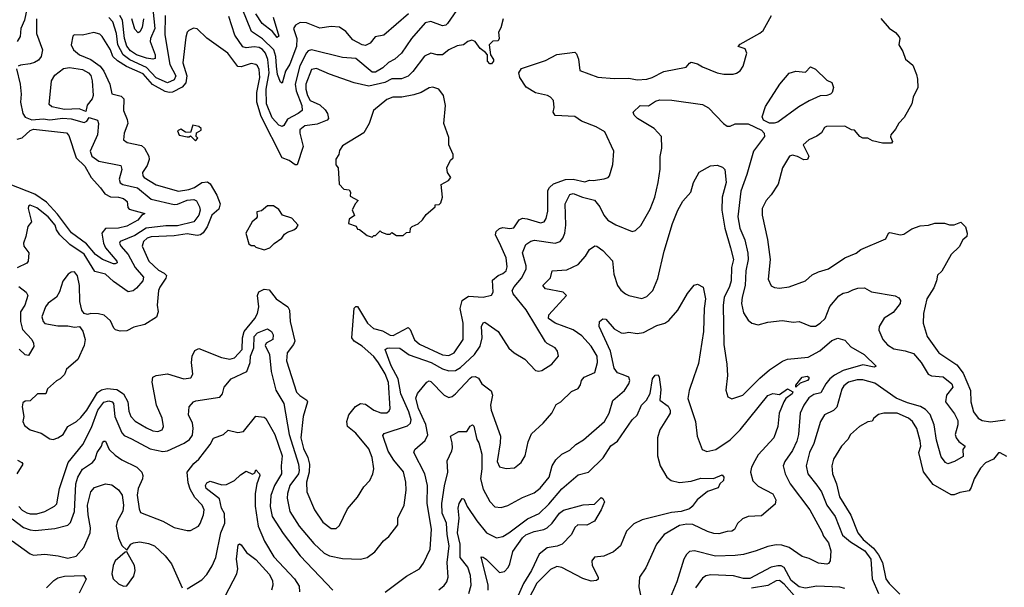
# Model space of a CAD drawing. Extents: x 1678759 to 1859541, y 384609 to 522867.
# Tile 86 of 256: x 1745431 to 1751450, y 440303 to 443769. Entities that reach past the tile are written whole.
import ezdxf

# ---------------------------------------------------------------- set-up
doc = ezdxf.new("R2010")
doc.units = 0

msp = doc.modelspace()

# ---------------------------------------------------------------- linework, layer by layer
at = {"layer": '0CON20XD'}
for points in [[(1745486.4, 443895), (1745461, 443765), (1745437.7, 443715), (1745433.4, 443666.6), (1745415.5, 443635)], [(1746236.5, 443915), (1746256.9, 443715), (1746231.2, 443655), (1746228.5, 443635), (1746258.9, 443555), (1746258.4, 443531.6), (1746245, 443526.9), (1746206, 443534), (1746145.2, 443554.8), (1746108.5, 443578.5), (1746085, 443608.1), (1746070.7, 443655), (1746060.3, 443765), (1746042.8, 443795)], [(1747808.2, 443805), (1747656.2, 443673.8), (1747604.2, 443665), (1747573.1, 443625), (1747545, 443611.8), (1747525, 443616), (1747467.5, 443645), (1747425, 443696.8), (1747385, 443722.5), (1747335, 443727.9), (1747265, 443716.9), (1747185, 443750.4), (1747145, 443750.9), (1747117.1, 443735), (1747105.5, 443715), (1747124.3, 443654.3), (1747123.8, 443605), (1747082.5, 443497.5), (1747056, 443454), (1747035, 443381.2), (1747025, 443386.7), (1747007.4, 443435), (1747001.4, 443485), (1746997.6, 443545), (1746984.2, 443585), (1746915, 443652.8), (1746847.4, 443697.4), (1746763.5, 443905)], [(1748102.2, 443825), (1748046.4, 443745), (1748035, 443735.5), (1748015, 443731.2), (1747945, 443757.7), (1747910.3, 443749.7), (1747825.2, 443654.8), (1747764.5, 443565), (1747725, 443528.5), (1747685, 443507.5), (1747651.1, 443475), (1747605, 443449.2), (1747585, 443448.7), (1747485, 443531.8), (1747405, 443538.9), (1747215, 443583.9), (1747195, 443578.2), (1747185, 443565.5), (1747142.5, 443487.5), (1747115.9, 443375), (1747120.8, 443335), (1747154.7, 443245.3), (1747157.1, 443215), (1747133.3, 443195), (1747069, 443161), (1747045, 443121.8), (1747035, 443117.5), (1747015, 443123.8), (1746975, 443169.6), (1746940.4, 443255), (1746937, 443345), (1746956.3, 443445), (1746948.8, 443525), (1746934.5, 443565), (1746915, 443587.3), (1746895, 443598.5), (1746865, 443602.7), (1746815, 443596.2), (1746795, 443603.8), (1746745.8, 443675), (1746709.2, 443789.2)], [(1746980.4, 443785), (1747015, 443667.5), (1747005, 443659.4), (1746976, 443696), (1746912.7, 443745), (1746875.4, 443805)], [(1745533.9, 443773.9), (1745534.1, 443685), (1745569.7, 443585), (1745561.3, 443545), (1745545, 443522.5), (1745522.1, 443507.9), (1745495, 443498.7), (1745435, 443491.5), (1745421.4, 443485)], [(1748386.2, 443773.8), (1748371.7, 443718.3), (1748357, 443693), (1748361.2, 443655), (1748355, 443640), (1748322.5, 443637.5), (1748300, 443615), (1748310, 443555), (1748327.5, 443525), (1748327.5, 443515), (1748315, 443500), (1748305, 443500), (1748290, 443515), (1748290, 443555), (1748279.3, 443569.3), (1748245, 443592.9), (1748215, 443635.8), (1748195, 443644), (1748170, 443635), (1748144.4, 443615.6), (1748105, 443609.2), (1748055, 443584.2), (1748015.4, 443554.6), (1747983.3, 443555), (1747945, 443564.4), (1747905, 443546.7), (1747835, 443453.1), (1747805, 443423.1), (1747765, 443408.3), (1747705, 443406.9), (1747663.3, 443385), (1747565, 443362.3), (1747475, 443382.9), (1747325, 443436.1), (1747245, 443471.8), (1747215, 443463.9), (1747180.8, 443375), (1747180.5, 443345), (1747190.3, 443305), (1747207.3, 443275), (1747265, 443248.6), (1747298.2, 443218.2), (1747313.4, 443195), (1747318, 443165), (1747310.8, 443155), (1747248.9, 443131.1), (1747175, 443120), (1747144.3, 443095.7), (1747143.1, 443075), (1747163.9, 442995), (1747126.9, 442883.1), (1747115, 442882.9), (1747078.1, 442908.1), (1747035, 442925.4), (1746906.7, 443176.7), (1746880.8, 443265), (1746880, 443325), (1746898.4, 443415), (1746894.7, 443465), (1746885, 443486.7), (1746875, 443495.5), (1746845, 443501.2), (1746785, 443480.9), (1746763.4, 443483.4), (1746702.5, 443565), (1746575, 443656.2), (1746515, 443713.3), (1746493.6, 443716.4), (1746465, 443703.8), (1746455, 443692.5), (1746447.5, 443662.5), (1746428.9, 443505), (1746452, 443425), (1746447.3, 443382.7), (1746424.1, 443355.9), (1746365, 443326.8), (1746344, 443324), (1746320.4, 443330.4), (1746243.3, 443373.3), (1746185, 443438), (1746083.2, 443483.2), (1746028.6, 443518.6), (1746000.9, 443545), (1745985, 443585.7), (1745935, 443665.8), (1745920.2, 443680.2), (1745885, 443690), (1745815, 443674.1), (1745764.4, 443675.6), (1745755, 443667.5), (1745746.2, 443615), (1745760.8, 443585), (1745795.7, 443555), (1745865, 443525.3), (1745921.9, 443485), (1745944.8, 443454.8), (1745981.5, 443375), (1745995, 443316), (1746051.2, 443301.2), (1746068.5, 443285), (1746065.6, 443215), (1746088.8, 443158.8), (1746091.2, 443135), (1746069.4, 443075), (1746065.8, 443035), (1746088, 443018), (1746175, 443000), (1746193.3, 442985), (1746220.6, 442935), (1746223.3, 442915), (1746210.8, 442879.2), (1746182.5, 442835), (1746183.6, 442815), (1746191.5, 442805), (1746265, 442760.9), (1746402.6, 442722.6), (1746465, 442732), (1746499.5, 442745), (1746545, 442774.7), (1746578.9, 442778.9), (1746595, 442765.6), (1746636.9, 442696.9), (1746656.2, 442645), (1746649.2, 442610.8), (1746605, 442576), (1746576.1, 442503.9), (1746552.3, 442467.7), (1746536, 442454), (1746515, 442451.6), (1746455, 442461.7), (1746375, 442449), (1746235, 442442.7), (1746210, 442435), (1746188.5, 442415), (1746180, 442385), (1746220.9, 442295), (1746279.1, 442239.1), (1746315, 442221.9), (1746327.4, 442207.4), (1746325, 442190), (1746286.9, 442135), (1746280, 442115), (1746271.8, 442025), (1746278.2, 441985), (1746267.2, 441952.8), (1746195, 441907.4), (1746128.9, 441891.1), (1746085, 441869.4), (1746045, 441866.9), (1746016.7, 441875), (1746006, 441885), (1745985, 441930), (1745947.5, 441965), (1745912.3, 441972.3), (1745866.1, 441973.9), (1745845, 441968.8), (1745824.3, 441974.3), (1745810.8, 441995), (1745797.6, 442047.6), (1745796.2, 442145), (1745784, 442204), (1745765, 442229.4), (1745745, 442226.4), (1745728.1, 442215), (1745695, 442171.4), (1745673.3, 442106.7), (1745655.3, 442074.7), (1745605, 442036.9), (1745587.8, 442015), (1745565.9, 441954.1), (1745574.4, 441925), (1745585, 441914.5), (1745665, 441899.1), (1745725, 441900), (1745765, 441892), (1745796.2, 441896.2), (1745817.7, 441867.7), (1745831.2, 441815), (1745825, 441780), (1745787.3, 441692.7), (1745717.5, 441635), (1745705, 441602.5), (1745677.5, 441575), (1745655, 441563.3), (1745600, 441515), (1745590, 441485), (1745540, 441485), (1745495, 441441.2), (1745465, 441438.8), (1745450.6, 441429.4), (1745446, 441405), (1745455.6, 441345), (1745450.8, 441315), (1745460.7, 441290.7), (1745494, 441265), (1745563.1, 441243.1), (1745615, 441210), (1745635, 441205.6), (1745663.8, 441215), (1745695.8, 441235), (1745725.8, 441285), (1745778.5, 441315), (1745805, 441339.6), (1745842, 441385), (1745907.1, 441492.9), (1745930.8, 441509.2), (1745965, 441516), (1746025, 441511), (1746064.8, 441485), (1746092, 441435), (1746098.3, 441378.3), (1746110.4, 441345), (1746137.4, 441317.4), (1746205.9, 441275.9), (1746245, 441257.3), (1746275, 441253.1), (1746301.4, 441265), (1746310, 441285), (1746302.5, 441335), (1746266.9, 441415), (1746241.4, 441555), (1746245, 441586.2), (1746265, 441596.9), (1746335, 441606.2), (1746434.4, 441575.6), (1746477.6, 441582.4), (1746488.6, 441605), (1746481.1, 441675), (1746484.4, 441715), (1746502.1, 441747.9), (1746525, 441761.2), (1746665.3, 441705.3), (1746715, 441696.1), (1746745, 441704.6), (1746791.2, 441755), (1746793, 441825), (1746802.8, 441865), (1746867.4, 441945), (1746884.4, 441975), (1746892.8, 442015), (1746885.4, 442084.6), (1746892.3, 442107.7), (1746925, 442123.3), (1746955, 442120), (1746998.8, 442065)], [(1746320.2, 443795), (1746317.2, 443677.2), (1746349.2, 443495), (1746385.2, 443425), (1746375, 443400.8), (1746335, 443383.8), (1746265, 443414.6), (1746206.9, 443476.9), (1746103.5, 443523.5), (1746064, 443554), (1746031.5, 443615), (1746022.2, 443685), (1746000.6, 443755), (1745975, 443781.3)], [(1746187.1, 443775), (1746179, 443721), (1746165, 443695.7), (1746155, 443689.2), (1746135, 443710.8), (1746117, 443775)], [(1746998.8, 442065), (1747070, 442015), (1747081.2, 441995), (1747084.8, 441925.2), (1747112.4, 441805), (1747105.7, 441784.3), (1747066.2, 441735), (1747061.8, 441685), (1747123.3, 441495), (1747142.9, 441472.9), (1747185.3, 441445.3), (1747190.6, 441435), (1747163.6, 441345), (1747149.5, 441215), (1747165, 441149.4), (1747191.6, 441095), (1747202.1, 441055), (1747200.3, 441005), (1747183.9, 440943.9), (1747185.6, 440885), (1747232.9, 440775), (1747285, 440701.2), (1747335, 440661.2), (1747365, 440661.2), (1747385, 440680), (1747435, 440781.2), (1747496.8, 440853.2), (1747535, 440916.2), (1747572, 440955), (1747590, 440995), (1747595.8, 441025), (1747585.5, 441095), (1747565, 441147.5), (1747485, 441242.9), (1747434.4, 441285), (1747430.4, 441315), (1747442.5, 441355), (1747483, 441407), (1747515, 441424.4), (1747545, 441420.6), (1747595, 441384.4), (1747637.9, 441367.9), (1747675, 441368.6), (1747690, 441380), (1747695.6, 441395), (1747685, 441553.3), (1747665, 441605.3), (1747625, 441673.9), (1747595, 441712.4), (1747525, 441774.7), (1747475, 441806), (1747461.2, 441825), (1747476.2, 442006.2), (1747485, 442018.1), (1747496.9, 442016.9), (1747556.9, 441915), (1747593.3, 441883.3), (1747648.1, 441868.1), (1747695, 441843.2), (1747715, 441840.3), (1747805, 441888.2), (1747817.8, 441877.8), (1747844.5, 441814.5), (1747875, 441786.6), (1748015, 441722.5), (1748055, 441717.1), (1748086.7, 441735), (1748142.9, 441815), (1748141.8, 441915), (1748124.6, 442005), (1748136.2, 442055), (1748175, 442080), (1748265, 442073.6), (1748315, 442085.8), (1748325.4, 442104.6), (1748322.2, 442177.8), (1748355, 442207.3), (1748385, 442218.1), (1748405.7, 442235), (1748410.8, 442259.2), (1748405.4, 442315), (1748373.1, 442386.9), (1748339.6, 442455), (1748343.6, 442475), (1748365, 442492.7), (1748385, 442499.2), (1748426.9, 442493.1), (1748452.3, 442497.7), (1748485, 442545.6), (1748503.9, 442556.1), (1748533.6, 442553.6), (1748615, 442528.8), (1748638.1, 442535), (1748649.5, 442555), (1748660.2, 442599.8), (1748660, 442725), (1748669.7, 442745), (1748695, 442766.2), (1748767.2, 442792.8), (1748815, 442794.8), (1748885, 442778.9), (1748915, 442789.4), (1748935.9, 442785.9), (1749003.3, 442796.7), (1749027.5, 442805), (1749036.7, 442815), (1749056.1, 442883.9), (1749062.5, 442965), (1749007.5, 443085), (1748955, 443113.8), (1748865, 443148.6), (1748825, 443177.8), (1748705, 443184.2), (1748692, 443205), (1748698.3, 443231.7), (1748694, 443275), (1748675.6, 443295.6), (1748656.5, 443306.5), (1748585, 443323.1), (1748526.4, 443356.4), (1748489.1, 443415), (1748482.5, 443445), (1748498.5, 443471.5), (1748645, 443520), (1748715, 443555.6), (1748825, 443570), (1748835, 443560), (1748847.4, 443527.4), (1748855, 443458.8), (1748965, 443418.6), (1749065, 443410), (1749155, 443411.9), (1749205, 443400.8), (1749265, 443406.2), (1749297.5, 443415), (1749367.8, 443452.2), (1749505, 443478.1), (1749525, 443504.2), (1749535, 443508.6), (1749575, 443500), (1749605, 443481.4), (1749695, 443443.8), (1749735, 443436.2), (1749793, 443437), (1749813, 443443), (1749835, 443457.5), (1749853.3, 443485), (1749876.7, 443565), (1749865, 443590), (1749823.3, 443605), (1749835, 443618.8), (1749955, 443686.2), (1749975, 443703.3), (1750026, 443795)], [(1750696.2, 443776.2), (1750747, 443717), (1750785, 443690.6), (1750806.9, 443665), (1750811.4, 443655), (1750804.3, 443615), (1750830, 443575), (1750847, 443527), (1750890.9, 443490.9), (1750912.5, 443435), (1750920, 443405), (1750920.8, 443355), (1750892.5, 443295), (1750884, 443256), (1750837.7, 443172.3), (1750805, 443136.7), (1750785, 443100), (1750756.2, 443065), (1750753.6, 443053.6), (1750766.7, 443025), (1750760, 443015), (1750705, 443013.8), (1750645, 443030), (1750616.1, 443046.1), (1750585, 443046.2), (1750567.5, 443055), (1750535, 443093.3), (1750515, 443096.7), (1750475, 443118), (1750364.1, 443115.9), (1750350.5, 443109.5), (1750331.7, 443078.3), (1750305, 443056.7), (1750255.8, 443034.2), (1750220, 443005), (1750254.2, 442935), (1750246.7, 442915), (1750225, 442913.8), (1750185, 442933.6), (1750155, 442940.8), (1750136.7, 442935), (1750094, 442865), (1750068, 442765), (1750025, 442698.8), (1749994, 442665), (1749970.8, 442615), (1749969.4, 442575), (1750003.4, 442426.6), (1750019.1, 442305), (1750006.9, 442185), (1750025, 442143.8), (1750045, 442134), (1750075, 442130), (1750135, 442137.5), (1750235, 442173.3), (1750275, 442210), (1750315, 442230), (1750375, 442248), (1750475, 442313.8), (1750545, 442343.8), (1750572.5, 442365), (1750725, 442430), (1750742.5, 442465), (1750750.7, 442469.3), (1750815.9, 442454.1), (1750835, 442460), (1750885, 442492), (1750935, 442510), (1750985.8, 442514.2), (1751025.8, 442525.8), (1751085, 442526), (1751115, 442516.2), (1751143.9, 442516.1), (1751185, 442532.5), (1751213.6, 442503.6), (1751222.5, 442465), (1751220, 442445), (1751196.4, 442423.6), (1751175, 442381.2), (1751125.7, 442334.3), (1751067.3, 442232.7), (1751041.7, 442208.3), (1751036.2, 442175), (1751019.1, 442130.9), (1750976, 442065), (1750955.8, 441975), (1750954.2, 441915.8), (1750978.6, 441835), (1751050, 441735), (1751160.4, 441660.4), (1751199.6, 441609.6), (1751243.7, 441505), (1751246.2, 441435), (1751261.1, 441375), (1751290, 441335), (1751315, 441321.4), (1751365, 441313.1), (1751455.5, 441325.5)], [(1745411.7, 443468.3), (1745433.8, 443375), (1745440, 443315), (1745436.7, 443265), (1745449.4, 443195), (1745465, 443172.9), (1745505, 443157.1), (1745575, 443163), (1745615, 443157.8), (1745695, 443167.6), (1745745, 443162.5), (1745825, 443140.7), (1745840.4, 443149.6), (1745855, 443172.5), (1745905.8, 443155.8), (1745913.1, 443135), (1745906.6, 443065), (1745861.6, 442965), (1745872.4, 442935), (1745914.4, 442904.4), (1746049.4, 442879.4), (1746055.9, 442855), (1746039.4, 442795), (1746045, 442771.8), (1746062, 442762), (1746151.9, 442741.9), (1746235, 442672.8), (1746375, 442640), (1746395, 442642.6), (1746455, 442667.5), (1746495, 442670.4), (1746511.7, 442661.7), (1746529.1, 442625), (1746533.8, 442605), (1746525.3, 442575), (1746495, 442534), (1746395, 442510.7), (1746325, 442510.2), (1746205, 442496.2), (1746135, 442451), (1746046.1, 442415), (1746041.6, 442405), (1746050, 442385), (1746094, 442334), (1746137, 442255), (1746187, 442197), (1746183.7, 442175), (1746145, 442129.1), (1746125, 442112.7), (1746095, 442106.5), (1746005, 442171), (1745955.8, 442215.8), (1745890.8, 442230.8), (1745825, 442336.6), (1745737.5, 442395), (1745676.7, 442455), (1745656.7, 442485), (1745646.8, 442515), (1745605, 442564.1), (1745535, 442619.6), (1745494.1, 442635.9), (1745485, 442630), (1745483.6, 442616.4), (1745503.8, 442535), (1745481.2, 442505), (1745469.2, 442445), (1745453.8, 442405), (1745456.7, 442385), (1745487.1, 442345), (1745481.9, 442295), (1745475, 442282), (1745415, 442253.8)], [(1745835, 443207.5), (1745795, 443225.4), (1745705, 443220.5), (1745627.4, 443237.4), (1745611.7, 443251.7), (1745625.4, 443395), (1745645, 443429.2), (1745698.5, 443471.5), (1745735, 443476.7), (1745815, 443465.2), (1745852.2, 443445), (1745865, 443427.5), (1745874.4, 443395), (1745879.7, 443305), (1745873.8, 443285), (1745843.4, 443246.6), (1745835, 443207.5)], [(1750043.6, 443136.4), (1750015, 443137.5), (1749978.8, 443155), (1749970.3, 443175), (1749991.2, 443238.8), (1750078.8, 443375), (1750135, 443441.4), (1750175, 443454), (1750235, 443448), (1750265, 443481.2), (1750295.8, 443465.8), (1750365, 443400), (1750396.7, 443385), (1750405.8, 443354.2), (1750398, 443325), (1750386.7, 443315), (1750365, 443306), (1750325, 443304.5), (1750256.9, 443273.1), (1750194.2, 443235.8), (1750065, 443143.6), (1750043.6, 443136.4)], [(1747585, 442440), (1747595, 442450), (1747605, 442450), (1747635, 442480), (1747641.7, 442471.7), (1747675, 442460), (1747695, 442460), (1747705, 442470), (1747735, 442450), (1747775, 442450), (1747795, 442470), (1747818.3, 442471.7), (1747820, 442495), (1747830, 442505), (1747867, 442523), (1747893.3, 442546.7), (1747915, 442580), (1747970, 442625), (1747971.7, 442638.3), (1747995, 442640), (1748005, 442650), (1748016.2, 442685), (1748008.3, 442761.7), (1748053, 442787), (1748067.5, 442805), (1748046.7, 442835), (1748042.5, 442865), (1748065, 442910), (1748080, 442925), (1748080, 442945), (1748053.9, 443003.9), (1748055, 443050), (1748024.1, 443134.1), (1748033.8, 443245), (1748021.2, 443305), (1747994.1, 443344.1), (1747956.1, 443356.1), (1747935, 443352), (1747885, 443324.4), (1747840.8, 443309.2), (1747766.2, 443296.2), (1747712.5, 443295), (1747675, 443281.9), (1747594.2, 443215), (1747567.5, 443135), (1747535, 443078), (1747405, 442998), (1747385, 442970), (1747382.5, 442945), (1747363.6, 442916.4), (1747362.5, 442895), (1747363, 442883), (1747377.5, 442865), (1747383.6, 442763.6), (1747413, 442733), (1747445, 442730), (1747452.5, 442715), (1747451.7, 442691.7), (1747500, 442665), (1747483, 442647), (1747463, 442607), (1747477, 442573), (1747445, 442550), (1747440, 442525), (1747488.3, 442508.3), (1747495, 442490), (1747508.3, 442488.3), (1747555, 442450), (1747585, 442440)], [(1745425, 440796.7), (1745445, 440772.8), (1745475, 440757.2), (1745495, 440751.2), (1745535, 440751.8), (1745585.2, 440764.8), (1745643, 440797), (1745656.9, 440813.1), (1745674.2, 440905), (1745726.9, 441065), (1745816.2, 441175), (1745870.6, 441279.4), (1745908, 441385), (1745945, 441433.9), (1745975, 441440.9), (1745995.2, 441435.2), (1746005, 441425.5), (1746012.7, 441345), (1746056, 441246), (1746070.2, 441230.2), (1746115, 441208.8), (1746228.3, 441148.3), (1746305, 441131.2), (1746335, 441136), (1746436.7, 441183.3), (1746468.1, 441205), (1746487.4, 441232.6), (1746492.2, 441275), (1746488.2, 441305), (1746462.5, 441355), (1746467.5, 441405), (1746494.4, 441435), (1746508, 441442), (1746655, 441463.3), (1746670.8, 441485), (1746681.2, 441525), (1746723.3, 441575), (1746819.3, 441620.7), (1746839.5, 441675), (1746841.9, 441715), (1746861.6, 441765), (1746865, 441834), (1746885, 441856.2), (1746945, 441880), (1746970.8, 441865), (1746981.1, 441845), (1746977.5, 441815), (1746937.5, 441792.5), (1746931.8, 441778.2), (1746958.6, 441725), (1746969.2, 441620.8), (1746997.3, 441507.3), (1747045.8, 441425), (1747078, 441235), (1747135.2, 441054.8), (1747140, 441015), (1747135.2, 440995), (1747081.9, 440925), (1747067.7, 440875), (1747066.4, 440846.3), (1747082, 440765), (1747139.2, 440675), (1747229.5, 440569.5), (1747292, 440512), (1747325.3, 440495.3), (1747405, 440478), (1747515, 440474.5), (1747554.6, 440485.4), (1747601.5, 440518.5), (1747655, 440585.7), (1747687.4, 440612.6), (1747742.5, 440685), (1747742.5, 440725), (1747780.5, 440805), (1747793.2, 440895), (1747792.2, 440945), (1747777.3, 441007.3), (1747719, 441079), (1747684.4, 441134.4), (1747650.2, 441229.8), (1747658.8, 441241.2), (1747802, 441288), (1747819.2, 441305), (1747824.7, 441325), (1747810.7, 441375), (1747761.7, 441485), (1747744.9, 441574.9), (1747702.1, 441655), (1747664.3, 441755), (1747676.4, 441763.6), (1747694.3, 441765.7), (1747755, 441763.9), (1747812.1, 441722.1), (1747947.3, 441675), (1748015, 441636.5), (1748054.8, 441624.8), (1748095, 441626.9), (1748125, 441644.7), (1748211.2, 441725), (1748245.2, 441775), (1748258.4, 441825), (1748254.7, 441895.3), (1748263.3, 441916.7), (1748275, 441922.2), (1748356.4, 441865), (1748422, 441762), (1748453.6, 441733.6), (1748518.6, 441695), (1748585, 441626), (1748605, 441622.5), (1748622.9, 441627.1), (1748684.2, 441665.8), (1748724, 441715), (1748719.2, 441745), (1748705, 441765.8), (1748655, 441790.6), (1748645, 441801.4), (1748527.7, 441997.7), (1748448.4, 442095), (1748441.1, 442115), (1748453.5, 442136.5), (1748499.4, 442190.6), (1748526.5, 442245), (1748526.4, 442265), (1748504.6, 442345.4), (1748525, 442395.5), (1748555, 442417.1), (1748577.7, 442422.3), (1748705, 442403.9), (1748734.3, 442415), (1748750.4, 442435), (1748762.7, 442465), (1748769.5, 442515), (1748764.8, 442645.2), (1748795, 442701.8), (1748815, 442706.8), (1748870.6, 442685), (1748945, 442666), (1748978.2, 442625), (1749002, 442575), (1749026.9, 442545), (1749075, 442515.5), (1749176.1, 442476.1), (1749195, 442482), (1749228.3, 442511.7), (1749285, 442612.5), (1749313.2, 442685), (1749333.8, 442773.8), (1749345.4, 442855.4), (1749346.1, 442933.9), (1749355.5, 442985), (1749355.4, 443055), (1749310, 443105), (1749206.9, 443165), (1749188.1, 443185), (1749182, 443205), (1749223.3, 443245), (1749275, 443242.5), (1749318.1, 443271.9), (1749345, 443280), (1749417, 443277), (1749605, 443250.8), (1749641.5, 443231.5), (1749732.9, 443135), (1749755, 443119.5), (1749775, 443118.6), (1749805, 443131.9), (1749885, 443132.7), (1749965, 443094.4), (1749981.5, 443075), (1749984.2, 443055), (1749916.7, 442965), (1749876.6, 442823.4)], [(1745415, 443038.8), (1745445, 443047.9), (1745495, 443091.2), (1745515, 443101.3), (1745717.5, 443077.5), (1745732, 443062), (1745776.6, 442925), (1745828.1, 442875), (1745868.3, 442805), (1745925, 442742.7), (1745951, 442705), (1745985, 442686.3), (1746035, 442684.8), (1746066.2, 442676.2), (1746087.6, 442657.6), (1746092.7, 442622.7), (1746100.9, 442610.9), (1746196.2, 442585), (1746175, 442573.1), (1746152.7, 442545), (1746085, 442508.3), (1746035, 442496.3), (1745956.1, 442493.9), (1745932.1, 442465), (1745942.3, 442405), (1745955.4, 442375.4), (1746025.6, 442295), (1746026.9, 442285), (1746015, 442277.1), (1746005, 442278.5), (1745937.1, 442305), (1745895, 442334.2), (1745839.9, 442399.9), (1745748.2, 442468.2), (1745661.2, 442581.2), (1745594.6, 442654.6), (1745522.8, 442702.8), (1745373.2, 442763.2)], [(1746505, 443030), (1746520, 443045), (1746510, 443055), (1746511.7, 443078.3), (1746540, 443095), (1746540, 443105), (1746527, 443117), (1746490, 443125), (1746475, 443080), (1746445, 443082.5), (1746415, 443100), (1746395, 443090), (1746405, 443063.8), (1746455, 443052.5), (1746467.5, 443052.5), (1746475, 443060), (1746505, 443030)], [(1747665, 440272.9), (1747795, 440371.1), (1747875.8, 440415), (1747899.8, 440450.2), (1747940.9, 440535), (1747948.5, 440658.5), (1747922.8, 440815), (1747923.5, 440925), (1747906.8, 440995), (1747840.5, 441125), (1747845.7, 441145), (1747910.3, 441199.7), (1747925, 441233.3), (1747913.2, 441296.8), (1747869.2, 441395), (1747853.2, 441456.8), (1747863.1, 441486.9), (1747919.2, 441555), (1747935, 441562.9), (1747945, 441559.4), (1748025, 441475.8), (1748055, 441462.5), (1748075, 441468.6), (1748095, 441484.3), (1748185, 441580.6), (1748195, 441588.6), (1748215, 441590.8), (1748235, 441580), (1748255.8, 441545), (1748312.1, 441502.1), (1748320.9, 441475), (1748309.7, 441415), (1748312.4, 441385), (1748369.6, 441225), (1748368.9, 441185), (1748350, 441070), (1748365, 441038), (1748405, 441028.1), (1748455, 441033.1), (1748496.2, 441063.8), (1748520.6, 441105), (1748539.3, 441190.7), (1748560.2, 441239.8), (1748630, 441305), (1748683.5, 441366.5), (1748710.9, 441419.1), (1748738, 441435), (1748805, 441498.1), (1748845, 441517.1), (1748859.5, 441539.5), (1748865, 441566), (1748881.4, 441585), (1748946.9, 441615), (1748963.8, 441675), (1748960.9, 441715), (1748925.4, 441775), (1748867.8, 441837.8), (1748814.4, 441874.4), (1748705, 441916), (1748663.6, 441945), (1748665, 441967.1), (1748773.3, 442085), (1748752.5, 442105), (1748644.5, 442124.5), (1748629.2, 442145), (1748675, 442193.3), (1748686.7, 442235), (1748775, 442241.5), (1748845.3, 442274.7), (1748888.9, 442325), (1748914.5, 442365), (1748947.3, 442387.3), (1748960, 442385), (1748995, 442360), (1749055, 442296), (1749063.1, 442215), (1749086, 442146), (1749105, 442116.9), (1749135, 442094.4), (1749155, 442084.4), (1749235, 442065.7), (1749265, 442078.6), (1749301.9, 442115), (1749332.4, 442187.6), (1749371.4, 442355), (1749422.5, 442525), (1749453.3, 442605), (1749485, 442661.2), (1749533.8, 442715), (1749550, 442775), (1749585, 442836.7), (1749654.2, 442875.8), (1749695, 442881.2), (1749728.3, 442868.3), (1749741.2, 442855), (1749749.6, 442775), (1749725.3, 442685), (1749724.1, 442605), (1749740.9, 442495), (1749776.6, 442375), (1749794.7, 442305), (1749782.1, 442255), (1749780.7, 442175), (1749771, 442139), (1749738.5, 442071.5), (1749731.6, 442025), (1749735.8, 441785), (1749753.6, 441665), (1749756.9, 441595), (1749746.7, 441506.7), (1749760, 441465), (1749785, 441454), (1749852.5, 441475), (1749955, 441580.5), (1750015, 441630), (1750095, 441683.3), (1750125, 441695.5), (1750251.5, 441708.5), (1750323.2, 441746.8), (1750395, 441810.4), (1750433.1, 441823.1)], [(1749876.6, 442823.4), (1749838.5, 442721.5), (1749822, 442565), (1749833.7, 442495), (1749863.6, 442423.6), (1749883.2, 442343.2), (1749883.9, 442305), (1749869.8, 442235), (1749865.6, 442145), (1749846.8, 442075), (1749842.9, 442035), (1749855, 441978), (1749883.3, 441933.3), (1749906.4, 441916.4), (1749945, 441905.6), (1750005, 441921.1), (1750092.6, 441932.6), (1750160.7, 441920.7), (1750195, 441925.6), (1750265, 441897.1), (1750295, 441897.8), (1750325, 441915.6), (1750355, 441943.5), (1750383.5, 442016.5), (1750438.1, 442081.9), (1750465, 442099.6), (1750495, 442104.6), (1750525, 442118.8), (1750555, 442129.3), (1750595, 442131.5), (1750637.3, 442107.3), (1750783, 442083), (1750805, 442071.2), (1750816, 442055), (1750814.2, 442035), (1750770.3, 441979.7), (1750715, 441945.7), (1750685.6, 441895), (1750683.6, 441873.6), (1750708.1, 441815), (1750735, 441783.1), (1750775, 441758.9), (1750845, 441746.5), (1750895, 441730), (1750941.8, 441675), (1750985, 441604.3), (1751005, 441594.4), (1751077, 441587), (1751130, 441545), (1751135, 441523.8), (1751097.3, 441475), (1751091.5, 441435), (1751145, 441361.9), (1751165, 441322), (1751166.5, 441295), (1751150, 441235), (1751155.6, 441215), (1751172.6, 441192.6), (1751210, 441165), (1751196.7, 441145), (1751198.8, 441101.2), (1751145, 441070.8), (1751105, 441056.2), (1751091.2, 441065), (1751065, 441098.8), (1751035, 441201.2), (1751022, 441295), (1750996.9, 441356.9), (1750968.6, 441388.6), (1750937.1, 441407.1), (1750858.7, 441428.7), (1750788.1, 441458.1), (1750658.7, 441548.7), (1750585, 441569.2), (1750551.5, 441568.5), (1750498.6, 441555), (1750468.1, 441531.9), (1750457.1, 441512.9), (1750426.4, 441403.6), (1750405, 441381.6), (1750350.6, 441355), (1750327.1, 441315), (1750285, 441180), (1750259.4, 441125), (1750239.3, 441045), (1750249.6, 440995), (1750305, 440926.4), (1750332.2, 440885), (1750365.8, 440805), (1750416, 440735), (1750461.6, 440621.6), (1750509.2, 440579.2), (1750596.7, 440525), (1750634.3, 440475), (1750642.6, 440355), (1750682, 440265)], [(1746925, 442363.3), (1746960, 442375), (1746987, 442403), (1747032.5, 442435), (1747050.7, 442459.3), (1747068.3, 442471.7), (1747107.5, 442485), (1747123, 442497), (1747132.5, 442515), (1747095, 442556.7), (1747037.5, 442575), (1747015, 442610), (1746981.7, 442631.7), (1746945, 442632.5), (1746908.3, 442601.7), (1746880, 442595), (1746882.5, 442565), (1746877.5, 442555), (1746852.5, 442535), (1746813.3, 442465), (1746830.7, 442400.7), (1746845, 442390), (1746865, 442390), (1746875, 442380), (1746925, 442363.3)], [(1745425, 442139.6), (1745471.1, 442105), (1745481.6, 442085), (1745472.7, 442057.3), (1745461.6, 442025), (1745435.5, 441985), (1745435.8, 441925.8), (1745447.9, 441877.9), (1745504.5, 441815), (1745516, 441794), (1745517.7, 441772.3), (1745485, 441717.5), (1745465, 441722.9), (1745427.1, 441757.1)], [(1747993, 440287), (1748026.3, 440313.7), (1748042.1, 440335), (1748050, 440365), (1748043.8, 440455), (1748055.9, 440555), (1748043.4, 440625), (1748040.2, 440695), (1748013.7, 440755), (1748010.8, 440815), (1748027.5, 440922.5), (1748047.8, 441005), (1748043.3, 441075), (1748072.7, 441135), (1748076.4, 441155), (1748075.4, 441185), (1748064.4, 441225), (1748115, 441254), (1748165.3, 441254.7), (1748185, 441285.7), (1748200, 441295), (1748207.1, 441287.1), (1748225.4, 441205.4), (1748236.7, 441185), (1748256.4, 441116.3), (1748255.7, 441025), (1748248.4, 440965), (1748265, 440901.4), (1748305, 440826.9), (1748335, 440793.1), (1748375, 440789.5), (1748415, 440801.5), (1748505, 440850), (1748575, 440879.6), (1748612.7, 440907.3), (1748668.5, 440975), (1748686.9, 441045), (1748709.4, 441080.6), (1748745.8, 441115), (1748795, 441139.4), (1748830, 441175), (1748877.8, 441202.2), (1749005, 441314.4), (1749035.5, 441365), (1749057, 441443), (1749127.9, 441505), (1749155.3, 441545), (1749160.4, 441565), (1749155.4, 441585), (1749121, 441601), (1749085, 441612.8), (1749065, 441640), (1749042.4, 441745), (1748973.3, 441895), (1748975, 441926.7), (1748995, 441941.2), (1749015, 441939.2), (1749065, 441880), (1749107.3, 441857.3), (1749125, 441854.2), (1749155, 441860.8), (1749205, 441851.9), (1749245, 441858.1), (1749325, 441900.5), (1749375, 441914.6), (1749399.1, 441930.9), (1749453.3, 441995), (1749512.7, 442097.3), (1749555, 442147.5), (1749575, 442153.8), (1749608.8, 442135), (1749623.8, 442065), (1749616, 442005), (1749611.5, 441865), (1749580.9, 441669.1), (1749552.6, 441587.4), (1749522.7, 441505), (1749515.5, 441455), (1749561.8, 441315), (1749571.8, 441225), (1749602.9, 441145), (1749631.2, 441131.2), (1749687.5, 441145), (1749775, 441202.9), (1749835.2, 441264.8), (1750005, 441474.3), (1750035, 441486), (1750075, 441480), (1750125, 441513.6), (1750157.1, 441497.1), (1750153.5, 441485), (1750114.3, 441455.7), (1750101.8, 441435), (1750074.4, 441365), (1750064.6, 441285.4), (1750040.5, 441215), (1749945, 441112.1), (1749924.2, 441075), (1749904.8, 441035.2), (1749898.5, 441005), (1749913.3, 440953.3), (1749945, 440920.6), (1750035, 440873.1), (1750052.9, 440837.1), (1750049.7, 440810.3), (1749965, 440739.1), (1749884.6, 440735.4), (1749849.1, 440720.9), (1749818.3, 440691.7), (1749801.5, 440655), (1749785, 440645.4), (1749755, 440644), (1749705, 440630), (1749675, 440631.9), (1749635, 440643.3), (1749546.3, 440686.3), (1749508.9, 440688.9), (1749465, 440680.6), (1749371.5, 440625), (1749323.6, 440565), (1749258.3, 440421.7), (1749220.6, 440365), (1749216.7, 440305), (1749225.5, 440255)], [(1750433.1, 441823.1), (1750475, 441810.8), (1750511.7, 441771.7), (1750594.3, 441725), (1750667, 441653), (1750655, 441646.7), (1750585, 441661.1), (1750465, 441626.1), (1750412, 441598), (1750382.7, 441575), (1750358.6, 441545), (1750329.4, 441490.6), (1750285, 441480), (1750255, 441459.4), (1750223.7, 441415), (1750203.1, 441365), (1750191.8, 441235), (1750180.9, 441195), (1750155, 441138.1), (1750108.3, 441071.7), (1750098.8, 441045), (1750110.8, 440995), (1750141.6, 440935), (1750260.5, 440775), (1750335, 440642), (1750345.7, 440615), (1750375.6, 440575), (1750389.4, 440525), (1750385, 440464.2), (1750375, 440446.9), (1750365.4, 440444.6), (1750315, 440449.2), (1750257.6, 440477.6), (1750215, 440490), (1750135, 440545.5), (1750090.4, 440560.4), (1750055, 440561.8), (1750005, 440552.5), (1749933.3, 440525), (1749855, 440503.5), (1749805, 440496.9), (1749685, 440492.2), (1749555.4, 440524.6), (1749525, 440521.1), (1749506.5, 440503.5), (1749490, 440475), (1749448.9, 440335), (1749376.1, 440165)], [(1748420.5, 440635), (1748535, 440720.7), (1748606.8, 440753.2), (1748665, 440809.7), (1748745, 440904.7), (1748845, 440988.8), (1748907.8, 441005), (1748997.7, 441092.3), (1749045, 441166.5), (1749085.4, 441195), (1749175, 441326.2), (1749205, 441353.3), (1749232.9, 441415), (1749262.5, 441445), (1749285, 441486.7), (1749299.1, 441575), (1749315, 441598.1), (1749335, 441599.2), (1749340.5, 441585), (1749349.6, 441509.6), (1749344.2, 441445), (1749395, 441407.8), (1749408.2, 441385), (1749408.2, 441365), (1749395.9, 441345), (1749343.3, 441265), (1749330, 441215), (1749330, 441105), (1749346.7, 441045), (1749386.7, 440975), (1749412.5, 440955), (1749465, 440942.7), (1749535, 440950.5), (1749595, 440968.3), (1749672.9, 440967.1), (1749725, 440989.2), (1749735.4, 440975.4), (1749733.5, 440955), (1749711.2, 440935), (1749700, 440910), (1749635, 440888), (1749573.1, 440836.9), (1749541.9, 440795), (1749525, 440782.7), (1749475, 440766.1), (1749415, 440760.3), (1749235.9, 440714.1), (1749185, 440690), (1749141.4, 440645), (1749102.9, 440555), (1749061.7, 440518.3), (1749002, 440492), (1748944, 440486), (1748928.8, 440465), (1748931.4, 440435), (1748968.1, 440365), (1748967.9, 440352.1), (1748956.4, 440343.6), (1748925, 440340.7), (1748873.8, 440356.2), (1748745, 440423.3), (1748715, 440428.9), (1748675, 440411.8), (1748591.8, 440328.2), (1748485.9, 440124.1)], [(1750175, 441523.8), (1750175, 441537.5), (1750214.6, 441585), (1750245, 441592.2), (1750256, 441586), (1750256, 441575), (1750246.2, 441565), (1750201.5, 441548.5), (1750175, 441523.8)], [(1745385, 440719.8), (1745455, 440668.2), (1745495, 440653.1), (1745525, 440648.6), (1745645, 440660.9), (1745725, 440682.1), (1745741.9, 440698.1), (1745765.7, 440765), (1745774.5, 440934.5), (1745785.8, 440974.2), (1745815, 441024.2), (1745876.7, 441065), (1745891.9, 441085), (1745905, 441125.8), (1745931.2, 441165), (1745936.2, 441185), (1745944.5, 441195.5), (1745955, 441195.8), (1745978.1, 441145), (1746015, 441109.1), (1746055, 441080.4), (1746146.8, 441036.8), (1746177.9, 441005), (1746183.8, 440985), (1746181.3, 440965), (1746155.3, 440905), (1746149.5, 440865), (1746161.1, 440781.1), (1746170, 440760), (1746306, 440706), (1746375, 440667.5), (1746455, 440648.9), (1746475, 440649.4), (1746523.8, 440676.2), (1746535, 440692.5), (1746554.6, 440745), (1746558, 440775), (1746546.1, 440805), (1746501.9, 440851.9), (1746472.4, 440902.4), (1746460.6, 440940.6), (1746454.8, 441005), (1746495, 441058.4), (1746526.3, 441085), (1746595.2, 441174.8), (1746615, 441212.9), (1746676, 441235), (1746705, 441262), (1746765, 441248.6), (1746798.8, 441255), (1746875, 441347.5), (1746925, 441342), (1746935, 441334), (1746991.6, 441235), (1747036, 441105), (1747029.4, 441045), (1747031.8, 440995), (1746987.6, 440925), (1746966, 440864), (1746961.6, 440795), (1746974.8, 440734.8), (1747041.6, 440631.6), (1747145, 440495.6), (1747344.2, 440285)], [(1751465, 441102), (1751425, 441123.8), (1751415, 441123.8), (1751400.6, 441105), (1751384.3, 441085), (1751335, 441062.2), (1751305, 441029.2), (1751265.5, 440965), (1751248, 440912), (1751235, 440891.9), (1751178.2, 440881.8), (1751143.1, 440866.9), (1751125, 440867.1), (1751015, 440931.1), (1750956.9, 441006.9), (1750926.7, 441125), (1750939.4, 441165), (1750936.6, 441196.6), (1750915, 441273.3), (1750888.6, 441315), (1750865, 441335.6), (1750795, 441365.6), (1750714.2, 441365.8), (1750681.7, 441358.3), (1750652.5, 441335), (1750642.5, 441317.5), (1750615, 441312.5), (1750565, 441284), (1750510, 441235), (1750494, 441205), (1750454.6, 441165.4), (1750405.7, 441085), (1750395.6, 441045), (1750400.8, 440995), (1750424.7, 440934.7), (1750443.1, 440855), (1750512.8, 440742.8), (1750554.2, 440635), (1750586.8, 440595), (1750651, 440541), (1750681.7, 440501.7), (1750705.2, 440454.7), (1750726.4, 440355), (1750745.2, 440325.2), (1750810.9, 440260.8)], [(1745418, 441078), (1745443.5, 441065), (1745449.5, 441055), (1745414.2, 440995)], [(1746455, 440293.3), (1746545, 440348.8), (1746575, 440380), (1746607.3, 440432.7), (1746630.4, 440485), (1746660.7, 440635), (1746684.1, 440695), (1746683.9, 440753.9), (1746664, 440785), (1746651.8, 440841.8), (1746571.4, 440905), (1746567.5, 440925), (1746575, 440941.2), (1746595, 440950), (1746667.5, 440927.5), (1746695, 440930.4), (1746744.7, 440955.3), (1746780.8, 440989.2), (1746815, 441011.2), (1746855, 440993.3), (1746868.3, 441001.7), (1746875, 441020), (1746896.1, 440996.1), (1746898.8, 440985), (1746881.4, 440935), (1746871.2, 440875), (1746871.2, 440798.8), (1746887.8, 440675), (1746926.6, 440585), (1746985, 440487.9), (1747111.5, 440355), (1747138.5, 440308.5), (1747141.8, 440275)], [(1745385, 440585.5), (1745495, 440506.7), (1745515, 440498.9), (1745585.4, 440505.4), (1745665.4, 440495.4), (1745725, 440480.6), (1745776.5, 440493.5), (1745822.7, 440545), (1745862.4, 440635), (1745864.3, 440665), (1745849.1, 440745), (1745846.1, 440805), (1745865.4, 440884.6), (1745888.9, 440911.1), (1745955.9, 440934.1), (1745995, 440928), (1746035, 440897.1), (1746056.7, 440865), (1746064.7, 440805), (1746062, 440768), (1746026.9, 440705), (1746021, 440675), (1746034.3, 440604.3), (1746055, 440558.8), (1746085, 440530), (1746111.2, 440565), (1746127.5, 440575), (1746165, 440579.6), (1746219.1, 440570.9), (1746254.3, 440555), (1746321.1, 440495), (1746358.5, 440445), (1746425, 440300)], [(1748293.9, 440285), (1748294.3, 440315), (1748252.2, 440487.8), (1748265, 440487.3), (1748283.3, 440475), (1748365, 440392.3), (1748395, 440400), (1748417, 440423), (1748428, 440445), (1748445, 440521.2), (1748504.7, 440605), (1748525, 440622.5), (1748575, 440643.6), (1748635, 440656.2), (1748655, 440666.2), (1748685.5, 440694.5), (1748731.1, 440755), (1748755, 440774.5), (1748875, 440806.7), (1748945, 440810), (1748985, 440850), (1748995.8, 440845.8), (1749006, 440825), (1748986.4, 440775), (1748945, 440707.1), (1748897.1, 440682.9), (1748842.5, 440685), (1748825, 440667.5), (1748804.2, 440625), (1748746.2, 440565), (1748716.7, 440553.3), (1748655, 440542.9), (1748607.3, 440505), (1748559.5, 440405), (1748509.8, 440325), (1748470.4, 440235)], [(1748175.9, 440265), (1748190.9, 440315), (1748187.5, 440375), (1748171.2, 440425), (1748123.3, 440485), (1748123.6, 440565), (1748107, 440635), (1748118, 440725), (1748111.3, 440785), (1748116.7, 440815), (1748135, 440844.4), (1748145, 440842.5), (1748167.3, 440795), (1748225, 440707.8), (1748285.3, 440635.3), (1748345, 440604.4), (1748385, 440611.8), (1748420.5, 440635)], [(1746595, 440073.1), (1746758.2, 440385), (1746763.6, 440415), (1746755.6, 440475), (1746767.3, 440562.7), (1746775, 440567.5), (1746785, 440561.2), (1746816.9, 440515), (1746875, 440471.8), (1746955, 440383.6), (1746976.6, 440345), (1746979.1, 440315), (1746970, 440285)], [(1746065, 440308.6), (1746085, 440312.5), (1746129.1, 440370.9), (1746137.1, 440405), (1746131.8, 440435), (1746085, 440520), (1746075, 440517.5), (1746015, 440464.2), (1746002.1, 440435), (1745994.4, 440385), (1746003.1, 440355), (1746035, 440322.9), (1746065, 440308.6)], [(1750475, 440295.9), (1750445, 440302.7), (1750305, 440310.3), (1750235, 440296.6), (1750195, 440304.8), (1750147.4, 440345), (1750103.4, 440423.4), (1750085, 440433.4), (1750065, 440434.2), (1750024.5, 440425.5), (1749895, 440355.7), (1749855, 440357), (1749795, 440373.5), (1749655, 440377.8), (1749625, 440372.5), (1749605, 440358.2), (1749561.3, 440298.7)], [(1745595, 440300), (1745640.5, 440345), (1745665, 440359.6), (1745705, 440370), (1745822.5, 440375), (1745837.6, 440352.4), (1745795, 440266)], [(1750195, 440218.6), (1750105, 440322.1), (1750075, 440343.5), (1750055, 440341.2), (1750005, 440313.9), (1749905, 440296.8)]]:
    msp.add_lwpolyline(points, dxfattribs=at)

doc.saveas('drawing.dxf')
